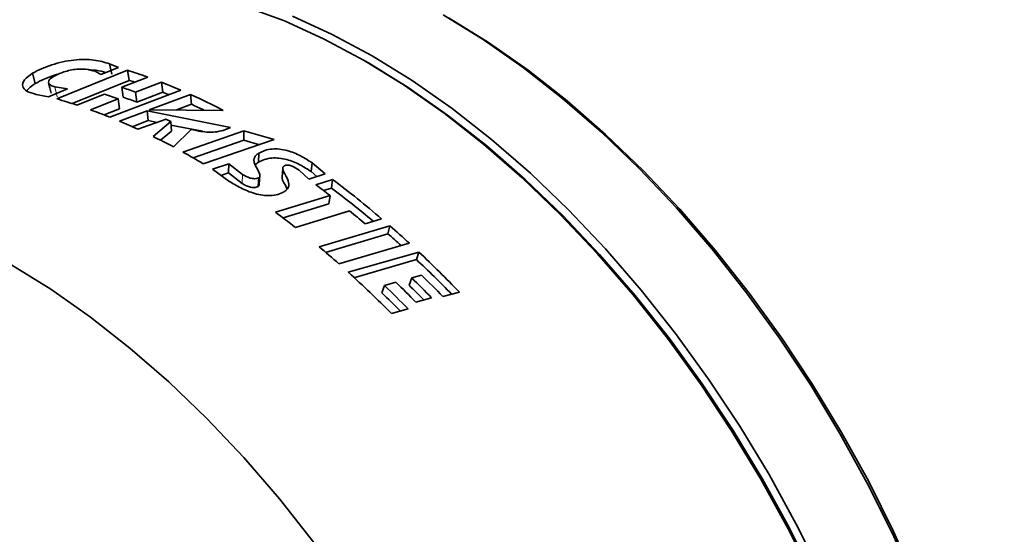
# Model space of a CAD drawing. Header units: millimetres. Extents: x 0 to 1118, y 0 to 864.
# Tile 144 of 256: x 154 to 175, y 648 to 659. Entities that reach past the tile are written whole.
import ezdxf

# ---------------------------------------------------------------- set-up
doc = ezdxf.new("R2010")
doc.units = ezdxf.units.MM

msp = doc.modelspace()

# ---------------------------------------------------------------- linework, layer by layer
at = {"color": 7, "linetype": 'Continuous', "lineweight": 35}
for p, q in [((161.152, 658.4833), (161.0636, 658.5343)), ((154.3298, 657.6928), (155.8783, 658.3203)), ((155.6791, 658.3783), (155.2955, 658.2243)), ((155.4866, 658.4619), (155.6791, 658.3783)), ((155.4866, 658.4619), (155.5316, 658.2385)), ((155.8783, 658.3203), (155.9172, 658.0987)), ((153.7995, 658.2549), (153.8583, 658.0285)), ((154.6663, 657.5893), (155.9172, 658.0987)), ((155.2955, 658.2243), (155.1676, 658.2976)), ((156.3188, 658.1711), (155.7499, 657.9496)), ((154.5647, 657.9106), (154.144, 657.737)), ((154.2854, 657.9594), (154.5647, 657.9106)), ((157.0439, 657.884), (155.4876, 657.2948)), ((155.7499, 657.9496), (155.7842, 657.7295)), ((156.0499, 657.8404), (156.6193, 658.0584)), ((156.6193, 658.0584), (156.6476, 657.8405)), ((154.144, 657.737), (153.8749, 657.7929)), ((155.3734, 657.7978), (154.7682, 657.5579)), ((155.067, 657.4548), (155.6693, 657.6923)), ((155.6693, 657.6923), (155.3734, 657.7978)), ((155.6693, 657.6923), (155.7003, 657.4734)), ((156.0499, 657.8404), (156.0798, 657.6219)), ((156.0798, 657.6219), (156.6476, 657.8405)), ((156.354, 657.452), (157.2575, 657.7897)), ((157.2575, 657.7897), (157.2766, 657.5757)), ((155.3662, 657.341), (155.7003, 657.4734)), ((157.9735, 657.4418), (156.354, 657.452)), ((156.938, 657.4483), (157.2766, 657.5757)), ((155.7046, 657.2054), (156.3082, 657.4334)), ((156.7206, 657.248), (156.1042, 657.0291)), ((156.3082, 657.4334), (158.1341, 657.0674)), ((156.3082, 657.4334), (156.33, 657.2182)), ((155.9784, 657.0846), (156.33, 657.2182)), ((156.33, 657.2182), (156.5272, 657.1793)), ((156.4356, 656.8712), (156.8243, 657.1985)), ((156.8243, 657.1985), (156.8388, 656.9867)), ((156.8297, 657.1196), (157.5207, 656.9833)), ((157.2693, 657.0251), (156.8857, 656.6402)), ((158.1341, 657.0674), (157.972, 657.0027)), ((156.6, 656.7869), (156.8388, 656.9867)), ((157.0918, 656.5281), (158.4218, 656.9911)), ((159.0915, 656.8012), (157.5352, 656.2732)), ((158.4218, 656.9911), (158.4215, 656.7871)), ((158.4218, 656.9911), (159.0919, 656.8015)), ((159.0919, 656.8015), (159.0915, 656.8012)), ((157.3159, 656.3993), (158.4215, 656.7871)), ((158.4215, 656.7871), (158.766, 656.6908)), ((158.7546, 656.5062), (158.7461, 656.3072)), ((157.7374, 656.1523), (158.098, 656.2746)), ((158.0966, 655.8938), (157.7374, 656.1523)), ((158.098, 656.2746), (158.0912, 656.0745)), ((158.098, 656.2746), (158.3986, 656.0384)), ((159.919, 656.2919), (159.9003, 656.0998)), ((159.919, 656.2919), (160.2065, 656.0506)), ((157.9247, 656.0175), (158.0912, 656.0745)), ((158.0912, 656.0745), (158.3871, 655.8414)), ((158.7508, 655.9674), (158.7361, 655.7725)), ((159.8483, 655.9363), (159.6344, 656.1313)), ((160.2065, 656.0506), (159.8483, 655.9363)), ((159.9003, 656.0998), (160.0269, 655.9933)), ((160.0044, 655.8112), (160.3693, 655.9261)), ((160.1724, 655.6845), (160.3436, 655.7389)), ((160.3436, 655.7389), (160.3693, 655.9261)), ((159.1165, 655.2132), (160.3118, 655.5793)), ((160.2827, 655.3947), (160.3118, 655.5793)), ((159.283, 655.0854), (160.2827, 655.3947)), ((160.7407, 655.2397), (159.5541, 654.8774)), ((160.0733, 654.4544), (161.6215, 654.9136)), ((161.4426, 655.0679), (161.0788, 654.9594)), ((161.6215, 654.9136), (161.5778, 654.741)), ((160.2148, 654.3323), (161.5778, 654.741)), ((162.0488, 654.5307), (160.5038, 654.083)), ((162.0493, 654.531), (162.0488, 654.5307)), ((160.7129, 653.8956), (162.2569, 654.3385)), ((162.2569, 654.3385), (162.2041, 654.1741)), ((160.8365, 653.7773), (162.2041, 654.1741)), ((162.3171, 653.8334), (162.1006, 653.7725)), ((161.5038, 653.6063), (161.4482, 653.4447)), ((161.7531, 653.6756), (161.5038, 653.6063)), ((162.1006, 653.7725), (162.0433, 653.6124)), ((163.1452, 653.4607), (162.7859, 653.3627)), ((162.5364, 653.3378), (162.1904, 653.2427)), ((162.0227, 653.0931), (161.6559, 652.9923))]:
    msp.add_line(p, q, dxfattribs=at)
at = {"color": 7, "linetype": 'Continuous', "lineweight": 18}
for p, q in [((154.2854, 657.9594), (154.3337, 657.7351)), ((158.3986, 656.0384), (158.3871, 655.8414))]:
    msp.add_line(p, q, dxfattribs=at)
at = {"color": 7, "linetype": 'Continuous', "lineweight": 35, "flags": 128}
for points in [[(170.897, 647.1724), (170.3467, 648.2786), (169.7491, 649.3649), (169.1072, 650.4256), (168.4243, 651.4553), (167.7039, 652.4487), (166.9496, 653.4009), (166.1654, 654.307), (165.3551, 655.1624), (164.5229, 655.9626), (163.6732, 656.7036), (162.8101, 657.3817), (161.9381, 657.9933), (161.0616, 658.5355), (160.1851, 659.0053), (159.3131, 659.4004), (158.45, 659.7189)], [(171.0738, 647.2744), (170.5235, 648.3807), (169.9259, 649.4669), (169.284, 650.5276), (168.6011, 651.5573), (167.8807, 652.5508), (167.1264, 653.503), (166.3421, 654.4091), (165.5319, 655.2644), (164.6997, 656.0646), (163.8499, 656.8057), (162.9868, 657.4837), (162.1148, 658.0954), (161.2384, 658.6375), (160.3619, 659.1073), (159.4899, 659.5025)], [(173.1284, 647.0511), (172.6282, 648.1718), (172.0779, 649.278), (171.4802, 650.3643), (170.8383, 651.4249), (170.1555, 652.4546), (169.435, 653.4481), (168.6808, 654.4003), (167.8965, 655.3064), (167.0862, 656.1617), (166.2541, 656.9619), (165.4043, 657.703), (164.5412, 658.3811), (163.6692, 658.9927), (162.7927, 659.5348)], [(175.0787, 638.3992), (175.0477, 639.4189), (174.9549, 640.4692), (174.8008, 641.5447), (174.5861, 642.64), (174.312, 643.7494), (173.9798, 644.8673), (173.5912, 645.9881), (173.1482, 647.1059), (172.6531, 648.2152), (172.1084, 649.3102), (171.5168, 650.3854), (170.8815, 651.4353), (170.2055, 652.4545), (169.4925, 653.4379), (168.7459, 654.3804), (167.9696, 655.2772), (167.1676, 656.1239), (166.3439, 656.9159), (165.5027, 657.6494), (164.6484, 658.3206), (163.7853, 658.926), (162.9197, 659.4615)], [(173.3476, 637.3576), (173.3165, 638.3803), (173.2234, 639.4338), (173.0688, 640.5125), (172.8535, 641.6111), (172.5785, 642.7239), (172.2453, 643.8452), (171.8555, 644.9693), (171.4112, 646.0905), (170.9146, 647.2031), (170.3683, 648.3014), (169.775, 649.3798), (169.1377, 650.4329), (168.4597, 651.4551), (167.7445, 652.4415), (166.9957, 653.3868), (166.217, 654.2864), (165.4126, 655.1356), (164.5864, 655.93), (163.7428, 656.6657), (162.8859, 657.3389), (162.0201, 657.9462), (161.152, 658.4833)], [(154.1505, 658.0481), (154.1763, 657.9351), (154.202, 657.8221)], [(159.2775, 656.17), (159.2696, 656.0727), (159.2616, 655.9755)], [(158.7627, 655.8263), (158.7699, 655.9238), (158.7771, 656.0212)], [(165.324, 635.9635), (165.1071, 637.07), (164.8301, 638.1909), (164.4945, 639.3203), (164.1019, 640.4525), (163.6544, 641.5819), (163.1542, 642.7025), (162.6039, 643.8088), (162.0063, 644.895), (161.3644, 645.9557), (160.6815, 646.9854), (159.9611, 647.9789), (159.2068, 648.9311), (158.4225, 649.8372), (157.6123, 650.6925), (156.7801, 651.4927), (155.9303, 652.2338), (155.0672, 652.9118), (154.1952, 653.5235), (153.3188, 654.0656)]]:
    msp.add_lwpolyline(points, dxfattribs=at)
at = {"color": 7, "linetype": 'Continuous', "lineweight": 35}
for centre, radius, start, end in [((152.3289, 647.1108), 11.758, 70.16369, 72.4299), ((152.497, 647.29), 11.3369, 71.83047, 72.44066), ((151.7299, 646.4384), 12.1929, 69.24915, 70.74922), ((151.8812, 645.9176), 13.0326, 66.663, 68.68127), ((151.2386, 646.8707), 11.255, 71.72341, 74.05838), ((151.822, 646.384), 12.0175, 69.24915, 70.74922), ((152.069, 646.103), 12.5989, 68.03032, 68.68997), ((151.29, 644.5945), 14.4819, 62.51536, 65.66513), ((150.8379, 645.7086), 12.4843, 68.13378, 70.19928), ((151.5577, 644.9183), 13.8894, 64.45871, 65.68525), ((150.5952, 644.2978), 14.3258, 64.2263, 64.68628), ((150.4094, 644.6669), 13.6108, 65.26606, 67.10499), ((149.7939, 643.3774), 15.0398, 61.8659, 63.79335), ((149.1801, 642.2492), 16.3243, 59.21462, 61.00987), ((147.991, 639.572), 20.1999, 52.4146, 53.50663), ((147.9859, 639.2029), 20.6435, 50.00251, 53.2283), ((147.7117, 638.996), 21.1387, 49.49126, 53.21677), ((146.8761, 638.8081), 20.4684, 51.72814, 53.27225), ((147.0294, 638.3569), 21.7493, 49.76144, 50.91833), ((146.4863, 637.5547), 23.0305, 47.48693, 48.91482), ((146.7402, 637.7222), 22.5786, 47.92176, 48.91694), ((145.6419, 637.2921), 22.4234, 48.48732, 49.94014), ((145.3341, 636.3246), 24.716, 43.89353, 46.78885), ((145.5703, 636.4667), 24.2948, 44.243, 46.79079), ((144.4512, 635.9774), 24.1973, 44.68234, 47.77471), ((144.8526, 635.969), 24.9829, 44.12494, 45.64855), ((144.3708, 635.7651), 24.7356, 44.46971, 46.16022), ((144.5612, 635.8709), 24.7502, 44.57871, 46.00319), ((145.0164, 636.1121), 24.4168, 44.7185, 45.78551), ((144.7536, 635.9443), 24.8749, 44.36596, 45.78381), ((144.6372, 635.9373), 24.2718, 44.82598, 46.1625)]:
    msp.add_arc(centre, radius, start, end, dxfattribs=at)
for points, knots in [([(153.7995, 658.2549), (153.862, 658.2885), (153.987, 658.3557), (154.2155, 658.4419), (154.4589, 658.5086), (154.7038, 658.5485), (154.9336, 658.5602), (155.2126, 658.5441), (155.3771, 658.4948), (155.4866, 658.4619)], [0, 0, 0, 0, 0.1250251, 0.2501307, 0.3751161, 0.5001339, 0.6251854, 0.7502691, 1, 1, 1, 1]), ([(155.1676, 658.2976), (155.1028, 658.3162), (155.0056, 658.3443), (154.835, 658.349), (154.6957, 658.3367), (154.5519, 658.3069), (154.4159, 658.2624), (154.2943, 658.2076), (154.2339, 658.1665), (154.2037, 658.146)], [0, 0, 0, 0, 0.2497357, 0.3748679, 0.4999023, 0.6248874, 0.7498904, 0.8749343, 1, 1, 1, 1]), ([(155.0244, 658.3287), (155.0807, 658.327), (155.2259, 658.3228), (155.337, 658.289), (155.4051, 658.2683)], [0, 0, 0, 0, 0.3869771, 1, 1, 1, 1]), ([(153.8749, 657.7929), (153.8014, 657.8143), (153.6544, 657.857), (153.5595, 657.9669), (153.5975, 658.1071), (153.7322, 658.2057), (153.7995, 658.2549)], [0, 0, 0, 0, 0.25039777, 0.50036276, 0.75042431, 1, 1, 1, 1]), ([(153.8583, 658.0285), (153.9209, 658.0618), (154.0458, 658.1283), (154.2254, 658.2003), (154.3369, 658.2295), (154.3678, 658.2376)], [0, 0, 0, 0, 0.4199862, 0.8395794, 1, 1, 1, 1]), ([(154.2037, 658.146), (154.192, 658.1359), (154.1687, 658.1157), (154.1462, 658.0759), (154.1493, 658.0303), (154.1971, 657.9865), (154.256, 657.9684), (154.2854, 657.9594)], [0, 0, 0, 0, 0.1251333, 0.2503577, 0.4999238, 0.749811, 1, 1, 1, 1]), ([(153.6769, 657.8641), (153.6785, 657.8701), (153.6928, 657.9214), (153.7807, 657.9782), (153.8583, 658.0285)], [0, 0, 0, 0, 0.1165842, 1, 1, 1, 1]), ([(157.972, 657.0027), (157.915, 656.9893), (157.8015, 656.9626), (157.5514, 656.9635), (157.3825, 657.0004), (157.2693, 657.0251)], [0, 0, 0, 0, 0.2492971, 0.4966118, 1, 1, 1, 1]), ([(158.7546, 656.5062), (158.797, 656.5275), (158.8817, 656.5703), (159.0413, 656.6009), (159.2116, 656.5977), (159.4297, 656.5537), (159.675, 656.4515), (159.8376, 656.3451), (159.919, 656.2919)], [0, 0, 0, 0, 0.1250928, 0.250185, 0.3694825, 0.5003707, 0.7499799, 1, 1, 1, 1]), ([(158.7508, 655.9674), (158.757, 655.9719), (158.7693, 655.9807), (158.7794, 656.0042), (158.7689, 656.096), (158.6847, 656.1971), (158.6467, 656.3149), (158.6456, 656.386), (158.6789, 656.4543), (158.7294, 656.4889), (158.7546, 656.5062)], [0, 0, 0, 0, 0.0311897, 0.062414, 0.1248232, 0.5003443, 0.6255205, 0.75049, 0.8752087, 1, 1, 1, 1]), ([(158.7461, 656.3072), (158.7884, 656.3286), (158.8729, 656.3713), (159.0316, 656.4024), (159.2007, 656.4), (159.4168, 656.3574), (159.6595, 656.257), (159.82, 656.1522), (159.9003, 656.0998)], [0, 0, 0, 0, 0.126257, 0.252226, 0.3718578, 0.5025882, 0.7512107, 1, 1, 1, 1]), ([(158.6726, 656.2439), (158.6741, 656.2469), (158.6867, 656.272), (158.7183, 656.2907), (158.7461, 656.3072)], [0, 0, 0, 0, 0.1175731, 1, 1, 1, 1]), ([(159.3088, 656.226), (159.3024, 656.2216), (159.2897, 656.2128), (159.2769, 656.1897), (159.2781, 656.0961), (159.3821, 655.9669), (159.4222, 655.8125), (159.3834, 655.7143), (159.3326, 655.6786), (159.3072, 655.6608)], [0, 0, 0, 0, 0.0312761, 0.0625582, 0.1250262, 0.5008379, 0.7502677, 0.8751154, 1, 1, 1, 1]), ([(159.6344, 656.1313), (159.5877, 656.1625), (159.5283, 656.2021), (159.442, 656.2341), (159.4025, 656.2425), (159.3717, 656.2438), (159.3481, 656.2413), (159.3267, 656.2354), (159.3147, 656.2291), (159.3088, 656.226)], [0, 0, 0, 0, 0.49987569, 0.63656411, 0.74992594, 0.81383452, 0.87494788, 0.93745085, 1, 1, 1, 1]), ([(158.3986, 656.0384), (158.4496, 656.0084), (158.514, 655.9704), (158.6114, 655.9478), (158.6621, 655.9439), (158.7116, 655.949), (158.7378, 655.9613), (158.7508, 655.9674)], [0, 0, 0, 0, 0.4992507, 0.6313293, 0.7499731, 0.8749966, 1, 1, 1, 1]), ([(159.2634, 655.9754), (159.2631, 655.9718), (159.2555, 655.8956), (159.3535, 655.81), (159.3648, 655.7225), (159.3664, 655.71)], [0, 0, 0, 0, 0.0403991, 0.8635728, 1, 1, 1, 1]), ([(159.3072, 655.6608), (159.2631, 655.6391), (159.1748, 655.5957), (159.0086, 655.5707), (158.8332, 655.5801), (158.6075, 655.6307), (158.3509, 655.7377), (158.1814, 655.8417), (158.0966, 655.8938)], [0, 0, 0, 0, 0.1250973, 0.25019609, 0.36981439, 0.50039746, 0.75000058, 1, 1, 1, 1]), ([(158.3871, 655.8414), (158.4114, 655.8266), (158.46, 655.7968), (158.5332, 655.7671), (158.5974, 655.7524), (158.6477, 655.7488), (158.697, 655.7541), (158.723, 655.7664), (158.7361, 655.7725)], [0, 0, 0, 0, 0.2492955, 0.4984111, 0.6300291, 0.7486118, 0.8741166, 1, 1, 1, 1]), ([(158.7361, 655.7725), (158.7422, 655.777), (158.7545, 655.7858), (158.7636, 655.8049), (158.7618, 655.8186), (158.7609, 655.8264)], [0, 0, 0, 0, 0.3057601, 0.6109955, 1, 1, 1, 1])]:
    msp.add_open_spline(points, degree=3, knots=knots, dxfattribs=at)

doc.saveas('drawing.dxf')
